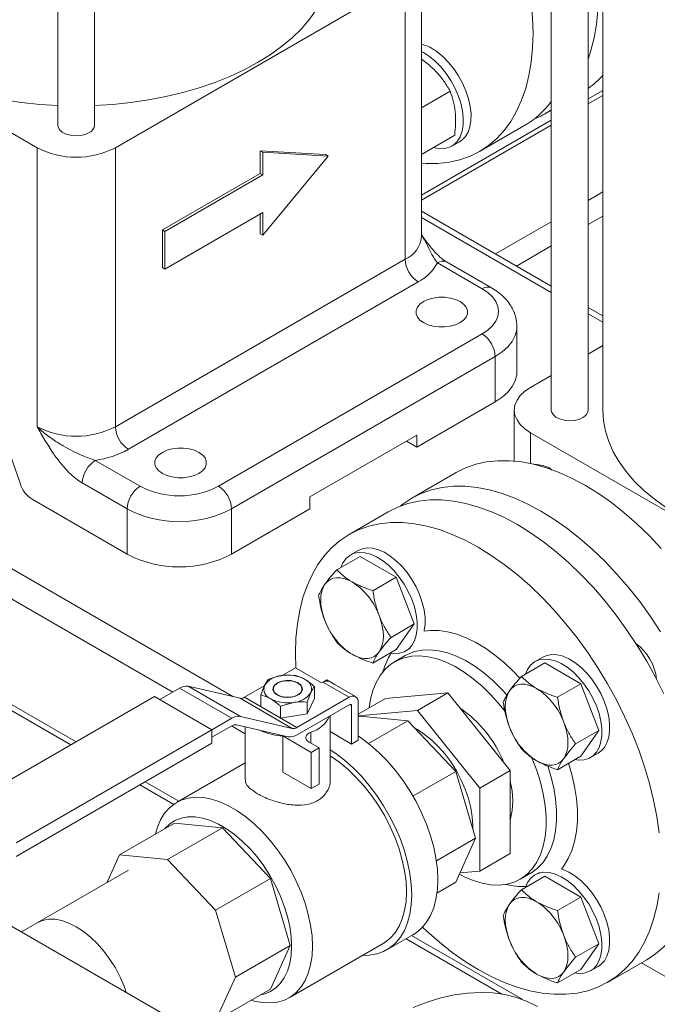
# Model space of a CAD drawing. Header units: millimetres. Extents: x 42 to 14105, y 484 to 9997.
# Tile 94 of 132: x 12840 to 13012, y 4940 to 5207. Entities that reach past the tile are written whole.
import ezdxf

# ---------------------------------------------------------------- set-up
doc = ezdxf.new("R2010")
doc.units = ezdxf.units.MM
doc.header["$LTSCALE"] = 25

msp = doc.modelspace()

# ---------------------------------------------------------------- linework, layer by layer
at = {"color": 7, "linetype": 'Continuous', "lineweight": 15}
for p, q in [((12849.89, 5442.611), (12849.89, 5178.459)), ((12859.89, 5178.459), (12859.89, 5442.611)), ((12983.533, 5364.265), (12983.533, 5101.309)), ((12993.533, 5101.309), (12993.533, 5358.492)), ((12997.522, 5356.19), (12997.522, 5101.309)), ((12948.379, 5148.24), (12948.379, 5223.77)), ((12844.283, 5172.336), (12765.794, 5217.647)), ((12943.985, 5217.647), (12865.496, 5172.336)), ((12943.985, 5142.117), (12943.985, 5217.647)), ((12956.156, 5187.642), (12948.379, 5183.152)), ((12997.522, 5187.837), (12993.533, 5185.534)), ((12981.811, 5181.51), (12983.533, 5182.504)), ((12983.533, 5179.761), (12948.379, 5159.467)), ((12964.133, 5171.305), (12976.154, 5178.244)), ((12957.396, 5175.703), (12948.379, 5170.497)), ((12956.616, 5172.739), (12958.738, 5173.963)), ((12844.283, 5096.806), (12844.283, 5172.336)), ((12865.496, 5172.336), (12865.496, 5096.806)), ((12922.418, 5170.493), (12904.741, 5171.516)), ((12904.741, 5171.516), (12904.741, 5165.392)), ((12905.448, 5171.108), (12904.741, 5171.516)), ((12905.448, 5171.108), (12905.448, 5164.984)), ((12923.126, 5170.085), (12905.448, 5171.108)), ((12905.448, 5148.653), (12923.126, 5170.085)), ((12923.126, 5170.085), (12922.418, 5170.493)), ((12904.741, 5165.392), (12878.224, 5150.084)), ((12905.448, 5164.984), (12878.931, 5149.676)), ((12905.448, 5164.984), (12904.741, 5165.392)), ((12878.931, 5139.469), (12905.448, 5154.777)), ((12904.741, 5154.369), (12904.741, 5149.061)), ((12905.448, 5154.777), (12905.448, 5148.653)), ((12983.533, 5134.852), (12948.379, 5155.147)), ((12878.224, 5150.084), (12878.224, 5139.877)), ((12878.931, 5149.676), (12878.224, 5150.084)), ((12878.931, 5149.676), (12878.931, 5139.469)), ((12905.448, 5148.653), (12904.741, 5149.061)), ((12865.496, 5096.806), (12943.985, 5142.117)), ((12878.931, 5139.469), (12878.224, 5139.877)), ((12964.845, 5134.156), (12952.697, 5141.169)), ((12967.345, 5134.404), (12955.197, 5141.416)), ((12947.521, 5135.993), (12869.032, 5090.682)), ((12997.522, 5126.777), (12993.533, 5129.08)), ((12974.238, 5111.702), (12974.238, 5123.95)), ((12893.427, 5080.681), (12964.845, 5121.91)), ((12997.522, 5118.744), (12993.533, 5116.441)), ((12968.38, 5115.786), (12896.963, 5074.558)), ((12968.38, 5103.538), (12968.38, 5115.786)), ((12983.533, 5110.668), (12977.926, 5107.432)), ((12947.167, 5091.292), (12968.38, 5103.538)), ((12973.533, 5101.309), (12973.533, 5087.514)), ((12834.654, 5096.025), (12839.77, 5081.254)), ((12918.176, 5077.822), (12947.167, 5094.558)), ((12947.167, 5094.558), (12947.167, 5091.292)), ((13056.415, 5049.875), (12977.926, 5095.185)), ((12947.167, 5091.292), (12944.338, 5092.925)), ((12860.066, 5087.694), (12872.214, 5080.681)), ((12978.865, 5086.565), (12979.345, 5086.547)), ((12957.778, 5084.368), (12945.758, 5077.428)), ((12982.775, 5085.496), (12983.105, 5085.687)), ((12983.105, 5085.687), (12983.74, 5085.017)), ((12868.678, 5074.558), (12856.531, 5081.57)), ((12738.559, 5076.947), (12853.403, 5010.649)), ((12842.933, 5077.172), (12868.678, 5062.309)), ((12918.176, 5077.822), (12918.176, 5074.556)), ((12868.678, 5062.309), (12868.678, 5074.558)), ((12896.963, 5074.558), (12896.963, 5062.309)), ((12896.963, 5062.309), (12918.176, 5074.556)), ((12939.394, 5073.754), (12928.787, 5067.631)), ((12931.285, 5063.3), (12929.163, 5062.075)), ((12931.762, 5061.71), (12925.449, 5058.066)), ((12941.56, 5056.054), (12931.762, 5061.71)), ((12941.56, 5056.054), (12935.247, 5052.409)), ((12946.459, 5043.427), (12941.56, 5056.054)), ((12946.459, 5043.427), (12940.146, 5039.783)), ((12941.56, 5036.457), (12946.459, 5043.427)), ((12941.56, 5036.457), (12935.247, 5032.812)), ((12944.162, 5036.094), (12945.326, 5036.765)), ((12943.957, 5034.821), (12941.129, 5033.188)), ((12981.762, 5032.846), (12975.449, 5029.201)), ((12981.285, 5034.435), (12979.163, 5033.211)), ((12991.56, 5027.19), (12981.762, 5032.846)), ((12910.675, 5029.422), (12914.287, 5031.507)), ((12914.287, 5031.507), (12921.358, 5027.425)), ((12906.858, 5028.383), (12905.887, 5026.764)), ((12914.108, 5029.504), (12910.483, 5029.418)), ((12921.358, 5027.425), (12921.711, 5027.629)), ((12928.782, 5023.547), (12921.711, 5027.629)), ((12922.772, 5028.241), (12921.753, 5027.653)), ((12922.772, 5028.241), (12924.893, 5027.017)), ((12930.532, 5023.721), (12923.461, 5027.803)), ((12877.517, 5022.937), (12882.863, 5026.023)), ((12897.005, 5017.859), (12882.863, 5026.023)), ((12899.375, 5018.364), (12885.233, 5026.528)), ((12885.233, 5026.528), (12899.262, 5023.284)), ((12900.498, 5023.547), (12905.821, 5026.62)), ((12908.265, 5025.793), (12908.265, 5025.28)), ((12916.065, 5025.28), (12916.065, 5025.793)), ((12917.473, 5022.255), (12918.444, 5024.822)), ((12919.415, 5026.44), (12919.415, 5023.24)), ((12924.893, 5027.017), (12924.858, 5026.996)), ((12924.893, 5027.017), (12924.893, 5026.976)), ((12938.655, 5023.239), (12955.532, 5024.748)), ((12955.532, 5024.748), (12947.287, 5019.988)), ((12955.532, 5024.748), (12972.409, 5003.753)), ((12991.56, 5027.19), (12985.247, 5023.545)), ((12996.459, 5014.563), (12991.56, 5027.19)), ((12823.07, 4993.138), (12876.103, 5023.754)), ((12891.659, 5014.773), (12876.103, 5023.754)), ((12913.404, 5015.12), (12899.262, 5023.284)), ((12914.64, 5015.383), (12900.498, 5023.547)), ((12904.916, 5024.198), (12904.916, 5020.997)), ((12910.223, 5021.134), (12913.848, 5022.168)), ((12914.64, 5015.383), (12928.782, 5023.547)), ((12917.473, 5019.055), (12919.415, 5023.24)), ((12917.473, 5022.255), (12917.473, 5019.055)), ((12938.655, 5023.239), (12931.257, 5018.968)), ((12931.257, 5022.118), (12931.257, 5011.911)), ((12915.25, 4916.64), (12735.68, 5020.304)), ((12904.916, 5020.997), (12910.223, 5017.933)), ((12910.223, 5021.134), (12910.223, 5017.933)), ((12928.959, 5021.608), (12914.706, 5013.38)), ((12929.489, 5010.891), (12929.489, 5021.302)), ((12931.257, 5018.555), (12947.287, 5019.988)), ((12947.287, 5019.988), (12964.164, 4998.993)), ((12891.659, 5014.773), (12897.005, 5017.859)), ((12899.375, 5018.364), (12913.404, 5015.12)), ((12910.223, 5017.933), (12917.473, 5019.055)), ((12923.665, 5001.211), (12923.665, 5018.552)), ((12931.257, 5018.226), (12931.704, 5018.483)), ((12931.704, 5018.483), (12944.692, 5017.198)), ((12934.065, 5011.063), (12944.692, 5017.198)), ((12944.692, 5017.198), (12957.681, 5003.487)), ((12838.626, 4984.158), (12891.659, 5014.773)), ((12897.071, 5015.856), (12891.659, 5012.732)), ((12891.659, 5014.773), (12891.659, 5011.099)), ((12912.336, 5012.875), (12898.307, 5016.119)), ((12900.665, 5015.574), (12900.665, 5001.212)), ((12929.489, 5010.891), (12923.665, 5014.253)), ((12996.459, 5014.563), (12990.146, 5010.918)), ((12991.56, 5007.593), (12996.459, 5014.563)), ((12918.529, 5008.647), (12910.864, 5013.073)), ((12910.864, 5003.274), (12910.864, 5013.073)), ((12920.651, 5009.872), (12917.954, 5011.429)), ((12931.257, 5011.911), (12929.489, 5010.891)), ((12891.659, 5011.099), (12838.626, 4980.483)), ((12918.529, 5008.647), (12920.651, 5009.872)), ((12918.529, 4998.849), (12918.529, 5008.647)), ((12920.651, 5009.872), (12920.651, 5000.074)), ((12991.56, 5007.593), (12985.247, 5003.948)), ((12994.162, 5007.229), (12996.284, 5008.454)), ((12900.665, 5005.787), (12882.067, 4995.051)), ((12918.529, 4998.849), (12910.864, 5003.274)), ((12946.093, 4996.797), (12957.681, 5003.487)), ((12957.681, 5003.487), (12963.061, 4985.382)), ((12972.409, 5003.753), (12964.164, 4998.993)), ((12972.409, 5003.753), (12972.409, 4981.249)), ((12872.142, 4999.832), (12881.288, 4994.552)), ((12920.651, 5000.074), (12918.529, 4998.849)), ((12964.164, 4998.993), (12964.164, 4976.49)), ((12881.499, 4989.501), (12866.65, 4980.929)), ((12894.488, 4988.215), (12879.638, 4979.643)), ((12894.488, 4988.215), (12881.499, 4989.501)), ((12907.476, 4974.504), (12894.488, 4988.215)), ((12952.433, 4979.247), (12963.061, 4985.382)), ((12963.061, 4985.382), (12957.681, 4973.489)), ((12866.65, 4980.929), (12863.272, 4973.462)), ((12879.638, 4979.643), (12866.65, 4980.929)), ((12892.627, 4965.932), (12879.638, 4979.643)), ((12972.409, 4981.249), (12964.164, 4976.49)), ((12869.039, 4976.792), (12844.291, 4962.505)), ((12907.476, 4974.504), (12892.627, 4965.932)), ((12912.856, 4956.4), (12907.476, 4974.504)), ((12964.164, 4976.49), (12958.822, 4976.012)), ((12975.126, 4974.296), (12977.954, 4975.929)), ((12981.762, 4975.108), (12975.449, 4971.463)), ((12977.954, 4975.929), (12978.11, 4976.021)), ((12980.327, 4976.144), (12979.163, 4975.473)), ((12991.56, 4969.451), (12981.762, 4975.108)), ((12952.597, 4970.554), (12957.681, 4973.489)), ((12991.56, 4969.451), (12985.247, 4965.807)), ((12996.459, 4956.825), (12991.56, 4969.451)), ((12898.007, 4947.827), (12892.627, 4965.932)), ((12844.291, 4962.505), (12840.046, 4960.054)), ((12939.021, 4955.185), (12946.092, 4959.267)), ((12944.251, 4958.204), (12970.198, 4943.225)), ((12912.856, 4956.4), (12898.007, 4947.827)), ((12907.476, 4944.507), (12912.856, 4956.4)), ((12912.565, 4942.222), (12938.021, 4956.917)), ((12996.459, 4956.825), (12990.146, 4953.18)), ((12991.56, 4949.854), (12996.459, 4956.825)), ((12994.162, 4949.491), (12996.284, 4950.716)), ((12998.781, 4946.384), (13009.388, 4952.507)), ((12892.627, 4935.934), (12898.007, 4947.827)), ((12991.56, 4949.854), (12985.247, 4946.21)), ((12907.476, 4944.507), (12892.627, 4935.934))]:
    msp.add_line(p, q, dxfattribs=at)
at = {"color": 8, "linetype": 'Continuous', "lineweight": 15}
for p, q in [((12997.522, 5186.484), (12993.533, 5184.181)), ((12983.533, 5178.408), (12948.379, 5158.114)), ((12993.533, 5158.056), (12997.522, 5160.359)), ((12948.379, 5153.456), (12983.533, 5133.162)), ((12997.522, 5153.827), (12993.533, 5151.525)), ((12968.436, 5143.568), (12983.533, 5152.283)), ((12983.533, 5145.752), (12974.093, 5140.302)), ((12993.533, 5127.389), (12997.522, 5125.086)), ((12977.926, 5095.185), (12977.926, 5086.841)), ((12738.559, 5078.639), (12854.868, 5011.495)), ((12802.896, 5078.242), (12897.317, 5023.734)), ((12795.839, 5074.151), (12881.035, 5024.968)), ((12929.489, 5021.302), (12928.959, 5021.608)), ((12896.946, 5015.783), (12900.665, 5013.636)), ((12918.439, 5014.105), (12918.439, 5011.149)), ((12873.607, 5000.677), (12882.71, 4995.422)), ((12945.715, 4959.05), (12975.624, 4941.784)), ((13007.971, 4951.69), (13019.51, 4945.028))]:
    msp.add_line(p, q, dxfattribs=at)
at = {"color": 7, "linetype": 'Continuous', "lineweight": 15, "flags": 128}
for points in [[(12978.633, 5203.354), (12978.507, 5207.504), (12978.13, 5211.779), (12977.502, 5216.157), (12976.628, 5220.615), (12975.513, 5225.13), (12974.16, 5229.68), (12972.579, 5234.242), (12970.776, 5238.792), (12968.761, 5243.307), (12966.544, 5247.764), (12964.136, 5252.14), (12961.55, 5256.413), (12958.799, 5260.561), (12955.896, 5264.564), (12952.858, 5268.4), (12949.698, 5272.051), (12946.434, 5275.497), (12943.081, 5278.72), (12939.657, 5281.706), (12938.379, 5282.745)], [(12993.533, 5234.043), (12994.306, 5230.82), (12995.18, 5226.362), (12995.807, 5221.984), (12996.185, 5217.709), (12996.311, 5213.559), (12996.185, 5209.554), (12995.807, 5205.715), (12995.18, 5202.062), (12994.306, 5198.613), (12993.533, 5196.283)], [(12785.39, 5223.77), (12785.567, 5220.907), (12786.097, 5218.06), (12786.978, 5215.241), (12788.205, 5212.466), (12789.772, 5209.749), (12791.67, 5207.103), (12793.891, 5204.542), (12796.423, 5202.078), (12799.252, 5199.726), (12802.365, 5197.496), (12805.746, 5195.4), (12809.377, 5193.448), (12813.24, 5191.651), (12817.315, 5190.017), (12821.582, 5188.556), (12826.018, 5187.274), (12830.602, 5186.178), (12835.309, 5185.273), (12840.116, 5184.565), (12844.999, 5184.057), (12849.89, 5183.752)], [(12904.034, 5195.4), (12907.414, 5197.496), (12910.527, 5199.726), (12913.357, 5202.078), (12915.888, 5204.542), (12918.109, 5207.103), (12920.008, 5209.749), (12921.574, 5212.466), (12922.801, 5215.241), (12923.682, 5218.06), (12924.213, 5220.907), (12924.39, 5223.77)], [(12948.379, 5168.158), (12949.698, 5168.065), (12952.858, 5168.068), (12955.896, 5168.395), (12958.799, 5169.047), (12961.55, 5170.019), (12964.136, 5171.306), (12966.544, 5172.903), (12968.761, 5174.8), (12970.776, 5176.988), (12972.579, 5179.456), (12974.16, 5182.192), (12975.513, 5185.181), (12976.628, 5188.408), (12977.502, 5191.857), (12978.13, 5195.51), (12978.507, 5199.349), (12978.633, 5203.354)], [(12948.379, 5198.374), (12948.908, 5198.096), (12950.53, 5197.053)], [(12952.651, 5198.278), (12954.239, 5196.969), (12955.757, 5195.427), (12957.169, 5193.685), (12958.441, 5191.786), (12959.545, 5189.774), (12960.455, 5187.695), (12961.148, 5185.599), (12961.609, 5183.535), (12961.827, 5181.551), (12961.797, 5179.694), (12961.519, 5178.006), (12961, 5176.529), (12960.253, 5175.296), (12959.294, 5174.336), (12958.738, 5173.963)], [(12859.89, 5183.752), (12864.781, 5184.057), (12869.663, 5184.565), (12874.47, 5185.273), (12879.177, 5186.178), (12883.761, 5187.274), (12888.198, 5188.556), (12892.464, 5190.017), (12896.539, 5191.651), (12900.403, 5193.448), (12904.034, 5195.4)], [(12950.53, 5197.053), (12952.118, 5195.745), (12953.635, 5194.202), (12955.047, 5192.461), (12956.32, 5190.561), (12957.424, 5188.549), (12958.333, 5186.47), (12959.027, 5184.375), (12959.488, 5182.31), (12959.706, 5180.326), (12959.675, 5178.469), (12959.398, 5176.782), (12958.879, 5175.304), (12958.131, 5174.071), (12957.172, 5173.111), (12956.025, 5172.447), (12954.715, 5172.095), (12953.274, 5172.061), (12951.736, 5172.349), (12951.636, 5172.378)], [(12849.89, 5178.459), (12849.962, 5177.969), (12850.374, 5177.219), (12851.121, 5176.562), (12852.147, 5176.045), (12853.377, 5175.708), (12854.719, 5175.574), (12856.074, 5175.655), (12857.34, 5175.943), (12858.425, 5176.418)], [(12964.845, 5121.91), (12966.373, 5122.943), (12967.603, 5124.102), (12968.504, 5125.357), (12969.054, 5126.678), (12969.238, 5128.033), (12969.054, 5129.388), (12968.504, 5130.709), (12967.603, 5131.964), (12966.373, 5133.123), (12964.845, 5134.156)], [(12948.935, 5124.971), (12950.16, 5124.407), (12951.573, 5124.015), (12953.101, 5123.813), (12954.668, 5123.813), (12956.197, 5124.015), (12957.609, 5124.407), (12958.834, 5124.971), (12959.812, 5125.679), (12960.492, 5126.494), (12960.841, 5127.376), (12960.841, 5128.281), (12960.492, 5129.163), (12959.812, 5129.979), (12958.834, 5130.686), (12957.609, 5131.25), (12956.197, 5131.643), (12954.668, 5131.844), (12953.101, 5131.844), (12951.573, 5131.643), (12950.16, 5131.25), (12948.935, 5130.686), (12947.958, 5129.979), (12947.277, 5129.163), (12946.929, 5128.281), (12946.929, 5127.376), (12947.277, 5126.494), (12947.958, 5125.679), (12948.935, 5124.971)], [(12974.238, 5111.702), (12974.187, 5110.878), (12973.781, 5109.248), (12972.977, 5107.667), (12971.792, 5106.169), (12970.249, 5104.783), (12968.38, 5103.538)], [(12977.926, 5107.432), (12976.398, 5106.398), (12975.168, 5105.24), (12974.267, 5103.984), (12973.718, 5102.663), (12973.533, 5101.309), (12973.718, 5099.954), (12974.267, 5098.633), (12975.168, 5097.377), (12976.398, 5096.219), (12977.926, 5095.185)], [(12983.533, 5101.309), (12983.606, 5100.818), (12984.018, 5100.069), (12984.764, 5099.412), (12985.791, 5098.895), (12987.02, 5098.557), (12988.362, 5098.424), (12989.717, 5098.504), (12990.983, 5098.793), (12992.068, 5099.267)], [(12997.522, 5101.309), (12997.699, 5098.446), (12998.229, 5095.599), (12999.11, 5092.78), (13000.337, 5090.005), (13001.904, 5087.287), (13003.802, 5084.641), (13006.023, 5082.08), (13008.555, 5079.617), (13011.384, 5077.265), (13014.497, 5075.035), (13017.878, 5072.938), (13021.509, 5070.987), (13025.372, 5069.19), (13029.447, 5067.556), (13033.714, 5066.095), (13038.15, 5064.813), (13042.734, 5063.717), (13047.441, 5062.812), (13052.248, 5062.104), (13057.131, 5061.595), (13062.022, 5061.291)], [(12878.224, 5084.151), (12879.45, 5083.587), (12880.862, 5083.194), (12882.39, 5082.993), (12883.958, 5082.993), (12885.486, 5083.194), (12886.898, 5083.587), (12888.124, 5084.151), (12889.101, 5084.858), (12889.781, 5085.674), (12890.13, 5086.556), (12890.13, 5087.461), (12889.781, 5088.343), (12889.101, 5089.158), (12888.124, 5089.866), (12886.898, 5090.43), (12885.486, 5090.823), (12883.958, 5091.024), (12882.39, 5091.024), (12880.862, 5090.823), (12879.45, 5090.43), (12878.224, 5089.866), (12877.247, 5089.158), (12876.567, 5088.343), (12876.218, 5087.461), (12876.218, 5086.556), (12876.567, 5085.674), (12877.247, 5084.858), (12878.224, 5084.151)], [(13013.338, 5063.867), (13010.073, 5067.312), (13006.721, 5070.536), (13003.297, 5073.522), (12999.82, 5076.254), (12996.307, 5078.718), (12992.776, 5080.902), (12989.244, 5082.795), (12985.731, 5084.387), (12982.254, 5085.67), (12978.83, 5086.637), (12975.478, 5087.284), (12972.214, 5087.607), (12969.054, 5087.605), (12966.015, 5087.277), (12963.113, 5086.625), (12960.362, 5085.653), (12957.778, 5084.368)], [(13013.169, 5041.289), (13010.417, 5045.438), (13007.515, 5049.44), (13004.476, 5053.277), (13001.317, 5056.927), (12998.052, 5060.373), (12994.7, 5063.597), (12991.276, 5066.582), (12987.799, 5069.314), (12984.286, 5071.778), (12980.755, 5073.962), (12977.224, 5075.855), (12973.71, 5077.447), (12970.233, 5078.73), (12966.81, 5079.697), (12963.457, 5080.344), (12960.193, 5080.667), (12957.033, 5080.665), (12953.994, 5080.337), (12951.092, 5079.686), (12948.341, 5078.714), (12945.755, 5077.426), (12943.347, 5075.83), (12942.72, 5075.34)], [(13014.016, 5024.509), (13011.798, 5028.966), (13009.391, 5033.342), (13006.805, 5037.616), (13004.053, 5041.764), (13001.151, 5045.767), (12998.112, 5049.603), (12994.953, 5053.253), (12991.688, 5056.699), (12988.336, 5059.923), (12984.912, 5062.909), (12981.435, 5065.64), (12977.922, 5068.105), (12974.391, 5070.289), (12970.86, 5072.181), (12967.347, 5073.773), (12963.869, 5075.056), (12960.446, 5076.024), (12957.093, 5076.671), (12953.829, 5076.994), (12950.669, 5076.991), (12947.63, 5076.663), (12944.728, 5076.012), (12941.977, 5075.04), (12939.394, 5073.754)], [(12914.413, 5031.435), (12914.287, 5035.582), (12914.413, 5039.587), (12914.79, 5043.426), (12915.418, 5047.079), (12916.292, 5050.528), (12917.407, 5053.755), (12918.76, 5056.744), (12920.341, 5059.48), (12922.144, 5061.948), (12924.159, 5064.136), (12926.376, 5066.033), (12928.784, 5067.63), (12931.37, 5068.917), (12934.121, 5069.889), (12937.024, 5070.54), (12940.063, 5070.868), (12943.222, 5070.871), (12946.487, 5070.547), (12949.839, 5069.901), (12953.263, 5068.933), (12956.74, 5067.65), (12960.253, 5066.058), (12963.784, 5064.166), (12967.315, 5061.981), (12970.828, 5059.517), (12974.306, 5056.785), (12977.729, 5053.8), (12981.082, 5050.576), (12984.346, 5047.13), (12987.506, 5043.48), (12990.544, 5039.644), (12993.447, 5035.641), (12996.198, 5031.493), (12998.784, 5027.219), (13001.192, 5022.843), (13003.409, 5018.386), (13005.424, 5013.871), (13007.227, 5009.322), (13008.809, 5004.76), (13010.161, 5000.21), (13011.277, 4995.694), (13012.15, 4991.236), (13012.778, 4986.859)], [(12926.585, 5058.721), (12927.141, 5059.976), (12927.965, 5061.116), (12928.994, 5061.973), (12930.202, 5062.528), (12931.562, 5062.768), (12933.041, 5062.687), (12934.606, 5062.287), (12936.218, 5061.578), (12937.841, 5060.577), (12939.436, 5059.305), (12940.967, 5057.794), (12942.396, 5056.079), (12943.691, 5054.201), (12944.821, 5052.202), (12945.76, 5050.13), (12946.486, 5048.033), (12946.982, 5045.962), (12947.235, 5043.963), (12947.241, 5042.084), (12946.999, 5040.37), (12946.515, 5038.86), (12945.8, 5037.589), (12944.87, 5036.588), (12943.748, 5035.88), (12942.46, 5035.481), (12941.037, 5035.401), (12939.969, 5035.538)], [(12931.285, 5063.3), (12932.324, 5063.752), (12933.683, 5063.992), (12935.163, 5063.912), (12936.727, 5063.512), (12938.339, 5062.803), (12939.962, 5061.801), (12941.558, 5060.53), (12943.088, 5059.019), (12944.517, 5057.304), (12945.812, 5055.425), (12946.942, 5053.426), (12947.882, 5051.354), (12948.607, 5049.258), (12949.103, 5047.186), (12949.357, 5045.188), (12949.362, 5043.309), (12949.12, 5041.594), (12949.091, 5041.469)], [(12922.242, 5054.143), (12921.751, 5053.277), (12921.394, 5052.269), (12921.178, 5051.137), (12921.105, 5049.9), (12921.178, 5048.579), (12921.394, 5047.197), (12921.751, 5045.777), (12922.242, 5044.344)], [(12929.59, 5054.8), (12928.483, 5055.356), (12927.394, 5055.734), (12926.343, 5055.929), (12925.348, 5055.936), (12924.425, 5055.757), (12923.59, 5055.394), (12922.859, 5054.853), (12922.242, 5054.143)], [(12936.939, 5035.86), (12937.43, 5036.726), (12937.786, 5037.734), (12938.003, 5038.866), (12938.076, 5040.103), (12938.003, 5041.424), (12937.786, 5042.806), (12937.43, 5044.226), (12936.939, 5045.659)], [(12929.59, 5035.203), (12930.698, 5034.647), (12931.786, 5034.269), (12932.838, 5034.074), (12933.833, 5034.067), (12934.756, 5034.246), (12935.59, 5034.609), (12936.322, 5035.15), (12936.939, 5035.86)], [(12934.242, 5020.691), (12934.594, 5023.006), (12935.224, 5025.407), (12936.098, 5027.577), (12937.204, 5029.495), (12938.533, 5031.14), (12940.069, 5032.494), (12941.796, 5033.544), (12943.697, 5034.278), (12945.751, 5034.688), (12947.936, 5034.77), (12950.229, 5034.523), (12952.605, 5033.95), (12955.04, 5033.057), (12957.508, 5031.853), (12959.983, 5030.351), (12962.437, 5028.566), (12964.847, 5026.519), (12967.184, 5024.23), (12969.426, 5021.725), (12971.127, 5019.591)], [(12976.585, 5029.857), (12977.141, 5031.112), (12977.965, 5032.251), (12978.994, 5033.108), (12980.202, 5033.663), (12981.562, 5033.903), (12983.041, 5033.823), (12984.606, 5033.423), (12986.218, 5032.714), (12987.841, 5031.712), (12989.436, 5030.441), (12990.967, 5028.93), (12992.396, 5027.215), (12993.691, 5025.336), (12994.821, 5023.337), (12995.76, 5021.265), (12996.486, 5019.169), (12996.982, 5017.097), (12997.235, 5015.099), (12997.241, 5013.22), (12996.999, 5011.505), (12996.515, 5009.995), (12995.8, 5008.725), (12994.87, 5007.724), (12993.748, 5007.015), (12992.46, 5006.617), (12991.037, 5006.537), (12989.969, 5006.674)], [(12981.285, 5034.435), (12982.324, 5034.888), (12983.683, 5035.128), (12985.163, 5035.047), (12986.727, 5034.648), (12988.339, 5033.939), (12989.962, 5032.937), (12991.558, 5031.666), (12993.088, 5030.155), (12994.517, 5028.44), (12995.812, 5026.561), (12996.942, 5024.562), (12997.882, 5022.49), (12998.607, 5020.394), (12999.103, 5018.322), (12999.357, 5016.323), (12999.362, 5014.445), (12999.12, 5012.73), (12998.636, 5011.22), (12997.921, 5009.949), (12996.991, 5008.948), (12996.284, 5008.454)], [(12914.994, 5027.426), (12914.034, 5027.835), (12912.909, 5028.062), (12911.717, 5028.088), (12910.566, 5027.909), (12909.556, 5027.543), (12908.778, 5027.022), (12908.302, 5026.391), (12908.168, 5025.707), (12908.39, 5025.03), (12908.947, 5024.422), (12909.79, 5023.935), (12910.844, 5023.613), (12912.016, 5023.485), (12913.201, 5023.563), (12914.293, 5023.838), (12915.197, 5024.287), (12915.832, 5024.87), (12916.14, 5025.534), (12916.096, 5026.222), (12915.702, 5026.872), (12914.994, 5027.426)], [(12909.408, 5024.201), (12908.69, 5024.771), (12908.313, 5025.441), (12908.313, 5026.145), (12908.69, 5026.815), (12909.408, 5027.385), (12910.395, 5027.799), (12911.555, 5028.017), (12912.775, 5028.017), (12913.936, 5027.799), (12914.923, 5027.385), (12915.64, 5026.815), (12916.017, 5026.145), (12916.017, 5025.441), (12915.64, 5024.771), (12914.923, 5024.201), (12913.936, 5023.787), (12912.775, 5023.569), (12911.555, 5023.569), (12910.395, 5023.787), (12909.408, 5024.201)], [(12972.242, 5025.279), (12971.751, 5024.412), (12971.394, 5023.405), (12971.178, 5022.273), (12971.105, 5021.036), (12971.178, 5019.715), (12971.394, 5018.333), (12971.751, 5016.913), (12972.242, 5015.48)], [(12979.59, 5025.936), (12978.483, 5026.491), (12977.394, 5026.87), (12976.343, 5027.064), (12975.348, 5027.072), (12974.425, 5026.893), (12973.59, 5026.529), (12972.859, 5025.988), (12972.242, 5025.279)], [(12986.939, 5006.996), (12987.43, 5007.862), (12987.786, 5008.87), (12988.003, 5010.002), (12988.076, 5011.239), (12988.003, 5012.56), (12987.786, 5013.942), (12987.43, 5015.361), (12986.939, 5016.794)], [(12917.954, 5011.429), (12917.538, 5011.729), (12917.248, 5012.075), (12917.096, 5012.449), (12917.092, 5012.834), (12917.234, 5013.209), (12917.516, 5013.557), (12917.924, 5013.861), (12918.439, 5014.105)], [(12962.263, 4988.067), (12962.278, 4988.83), (12962.15, 4991.164), (12961.767, 4993.606), (12961.137, 4996.114), (12960.27, 4998.645), (12959.18, 5001.157), (12957.887, 5003.606), (12956.413, 5005.95), (12954.783, 5008.149), (12953.024, 5010.166), (12951.167, 5011.965), (12949.244, 5013.517), (12947.287, 5014.795), (12946.62, 5015.163)], [(12946.092, 4959.267), (12946.921, 4959.798), (12948.435, 4961.083), (12949.745, 4962.656), (12950.837, 4964.5), (12951.699, 4966.596), (12952.322, 4968.92), (12952.698, 4971.446), (12952.824, 4974.147), (12952.698, 4976.994), (12952.322, 4979.955), (12951.699, 4982.997), (12950.837, 4986.088), (12949.745, 4989.193), (12948.435, 4992.279), (12946.921, 4995.312), (12945.22, 4998.258), (12943.351, 5001.085), (12941.334, 5003.763), (12939.19, 5006.261), (12936.945, 5008.553), (12934.621, 5010.613), (12932.245, 5012.419), (12931.257, 5013.085)], [(12923.665, 5009.334), (12925.174, 5008.337), (12927.55, 5006.531), (12929.873, 5004.471), (12932.119, 5002.179), (12934.262, 4999.681), (12936.28, 4997.003), (12938.149, 4994.176), (12939.85, 4991.23), (12941.364, 4988.197), (12942.674, 4985.111), (12943.766, 4982.006), (12944.628, 4978.915), (12945.251, 4975.873), (12945.627, 4972.912), (12945.753, 4970.065)], [(12944.339, 4970.882), (12944.212, 4973.647), (12943.834, 4976.526), (12943.21, 4979.485), (12942.345, 4982.489), (12941.252, 4985.503), (12939.941, 4988.492), (12938.429, 4991.42), (12936.734, 4994.253), (12934.875, 4996.958), (12932.874, 4999.504), (12930.755, 5001.859), (12928.542, 5003.998), (12926.261, 5005.894), (12923.94, 5007.526), (12923.665, 5007.699)], [(12978.26, 5007.294), (12978.413, 5006.931), (12979.632, 5003.74), (12980.623, 5000.549), (12981.376, 4997.391), (12981.883, 4994.301), (12982.137, 4991.311), (12982.137, 4988.452), (12981.883, 4985.756), (12981.376, 4983.25), (12980.623, 4980.962), (12979.632, 4978.915), (12978.413, 4977.131), (12976.979, 4975.63), (12975.345, 4974.426), (12973.528, 4973.533), (12971.548, 4972.96), (12969.426, 4972.714), (12967.184, 4972.797), (12964.847, 4973.207), (12962.437, 4973.941), (12959.983, 4974.991), (12958.669, 4975.674)], [(12979.59, 5006.339), (12980.698, 5005.783), (12981.786, 5005.405), (12982.838, 5005.21), (12983.833, 5005.202), (12984.756, 5005.381), (12985.59, 5005.745), (12986.322, 5006.286), (12986.939, 5006.996)], [(12876.337, 4986.521), (12876.878, 4988.387), (12877.743, 4990.393), (12878.836, 4992.144), (12880.147, 4993.62), (12881.659, 4994.802), (12883.354, 4995.678), (12885.213, 4996.237), (12887.214, 4996.472), (12889.333, 4996.381), (12891.546, 4995.964), (12893.827, 4995.227), (12896.149, 4994.179), (12898.484, 4992.83), (12900.805, 4991.199), (12903.086, 4989.302), (12905.299, 4987.164), (12907.418, 4984.808), (12909.419, 4982.263), (12911.278, 4979.558), (12912.973, 4976.725), (12914.485, 4973.797), (12915.796, 4970.808), (12916.89, 4967.794), (12917.754, 4964.79), (12918.379, 4961.831), (12918.756, 4958.952), (12918.883, 4956.186)], [(12913.226, 4956.186), (12913.099, 4958.772), (12912.721, 4961.468), (12912.096, 4964.239), (12911.233, 4967.048), (12910.143, 4969.856), (12908.842, 4972.626), (12907.347, 4975.32), (12905.677, 4977.901), (12903.857, 4980.334), (12901.91, 4982.588), (12899.862, 4984.631), (12897.742, 4986.435), (12895.577, 4987.976), (12893.398, 4989.234), (12891.234, 4990.192), (12889.113, 4990.835), (12887.066, 4991.157), (12885.119, 4991.152), (12883.298, 4990.82), (12881.629, 4990.166), (12880.133, 4989.199), (12878.881, 4987.99)], [(13009.388, 4952.507), (13009.391, 4952.509), (13011.798, 4954.105), (13014.016, 4956.002), (13016.031, 4958.191), (13017.834, 4960.659), (13019.415, 4963.394), (13020.767, 4966.383), (13021.883, 4969.611), (13022.757, 4973.06), (13023.384, 4976.713), (13023.762, 4980.552), (13023.888, 4984.557)], [(12986.281, 4977.054), (12986.727, 4976.91), (12988.339, 4976.201), (12989.962, 4975.199), (12991.558, 4973.927), (12993.088, 4972.417), (12994.517, 4970.702), (12995.812, 4968.823), (12996.942, 4966.824), (12997.882, 4964.752), (12998.607, 4962.655), (12999.103, 4960.584), (12999.357, 4958.585), (12999.362, 4956.706), (12999.12, 4954.992), (12998.636, 4953.482), (12997.921, 4952.211), (12996.991, 4951.21), (12996.284, 4950.716)], [(12976.585, 4972.119), (12977.141, 4973.374), (12977.965, 4974.513), (12978.994, 4975.37), (12980.202, 4975.925), (12981.562, 4976.165), (12983.041, 4976.085), (12984.606, 4975.685), (12986.218, 4974.976), (12987.841, 4973.974), (12989.436, 4972.703), (12990.967, 4971.192), (12992.396, 4969.477), (12993.691, 4967.598), (12994.821, 4965.599), (12995.76, 4963.527), (12996.486, 4961.431), (12996.982, 4959.359), (12997.235, 4957.36), (12997.241, 4955.482), (12996.999, 4953.767), (12996.515, 4952.257), (12995.8, 4950.987), (12994.87, 4949.985), (12993.748, 4949.277), (12992.46, 4948.879), (12991.037, 4948.799), (12989.969, 4948.935)], [(12945.753, 4970.065), (12945.627, 4967.364), (12945.251, 4964.838), (12944.628, 4962.514), (12943.766, 4960.418), (12942.674, 4958.574), (12941.364, 4957.001), (12939.85, 4955.716), (12938.149, 4954.734), (12936.28, 4954.065), (12934.262, 4953.716), (12932.408, 4953.677)], [(12938.021, 4956.917), (12938.429, 4957.166), (12939.941, 4958.349), (12941.252, 4959.824), (12942.345, 4961.575), (12943.21, 4963.581), (12943.834, 4965.819), (12944.212, 4968.262), (12944.339, 4970.882)], [(13012.778, 4970.59), (13012.15, 4966.937), (13011.277, 4963.488), (13010.161, 4960.26), (13008.809, 4957.271), (13007.227, 4954.536), (13005.424, 4952.068), (13003.409, 4949.879), (13001.192, 4947.982), (12998.784, 4946.386), (12996.198, 4945.099), (12993.447, 4944.127), (12990.544, 4943.475), (12987.506, 4943.147), (12984.346, 4943.145), (12981.082, 4943.468), (12977.729, 4944.115), (12974.306, 4945.082), (12970.828, 4946.365), (12967.315, 4947.957), (12963.784, 4949.85), (12960.253, 4952.034), (12956.74, 4954.498), (12953.263, 4957.23), (12949.839, 4960.215), (12948.659, 4961.316)], [(12979.59, 4968.197), (12978.483, 4968.753), (12977.394, 4969.131), (12976.343, 4969.326), (12975.348, 4969.334), (12974.425, 4969.155), (12973.59, 4968.791), (12972.859, 4968.25), (12972.242, 4967.54)], [(12972.242, 4967.54), (12971.751, 4966.674), (12971.394, 4965.667), (12971.178, 4964.534), (12971.105, 4963.297), (12971.178, 4961.977), (12971.394, 4960.594), (12971.751, 4959.175), (12972.242, 4957.742)], [(12844.291, 4962.505), (12845.764, 4963.146), (12847.394, 4963.463), (12849.153, 4963.449), (12851.01, 4963.105), (12852.933, 4962.436), (12854.89, 4961.455), (12856.846, 4960.177), (12858.77, 4958.625), (12860.626, 4956.826), (12862.385, 4954.809), (12864.015, 4952.61), (12865.49, 4950.266), (12866.783, 4947.817), (12867.872, 4945.305), (12868.466, 4943.648)], [(12844.291, 4962.505), (12845.764, 4963.146), (12847.394, 4963.463), (12849.153, 4963.449), (12851.01, 4963.105), (12852.933, 4962.436), (12854.89, 4961.455), (12856.846, 4960.177), (12858.77, 4958.625), (12860.626, 4956.826), (12862.385, 4954.809), (12864.015, 4952.61), (12865.49, 4950.266), (12866.783, 4947.817), (12867.872, 4945.305), (12868.466, 4943.648)], [(12986.939, 4949.258), (12987.43, 4950.124), (12987.786, 4951.131), (12988.003, 4952.263), (12988.076, 4953.501), (12988.003, 4954.821), (12987.786, 4956.203), (12987.43, 4957.623), (12986.939, 4959.056)], [(12918.883, 4956.186), (12918.756, 4953.567), (12918.379, 4951.124), (12917.754, 4948.886), (12916.89, 4946.88), (12915.796, 4945.129), (12914.485, 4943.653), (12912.973, 4942.471), (12911.278, 4941.595), (12909.419, 4941.036), (12907.418, 4940.801), (12905.299, 4940.893), (12903.086, 4941.309), (12902.312, 4941.525)], [(12904.857, 4942.994), (12905.677, 4943.187), (12907.347, 4943.841), (12908.842, 4944.808), (12910.143, 4946.075), (12911.233, 4947.626), (12912.096, 4949.438), (12912.721, 4951.488), (12913.099, 4953.747), (12913.226, 4956.186)], [(12979.59, 4948.6), (12980.698, 4948.045), (12981.786, 4947.667), (12982.838, 4947.472), (12983.833, 4947.464), (12984.756, 4947.643), (12985.59, 4948.007), (12986.322, 4948.548), (12986.939, 4949.258)], [(12979.822, 4939.81), (12977.04, 4941.213), (12974.089, 4942.306), (12970.986, 4943.083), (12967.744, 4943.539), (12964.377, 4943.674), (12960.9, 4943.486), (12957.327, 4942.976), (12953.674, 4942.147), (12949.957, 4941.001), (12946.19, 4939.545)]]:
    msp.add_lwpolyline(points, dxfattribs=at)
at = {"color": 8, "linetype": 'Continuous', "lineweight": 15, "flags": 128}
for points in [[(12974.238, 5123.952), (12974.187, 5123.127), (12973.781, 5121.496), (12972.977, 5119.915), (12971.792, 5118.417), (12970.249, 5117.031), (12968.38, 5115.786)], [(12949.091, 5041.469), (12950.726, 5041.664), (12953.053, 5041.649), (12955.481, 5041.311), (12957.986, 5040.652), (12960.545, 5039.68), (12963.135, 5038.402), (12965.73, 5036.831), (12968.308, 5034.982), (12970.843, 5032.871), (12973.312, 5030.519), (12975.004, 5028.725)], [(12971.552, 5024.179), (12970.013, 5025.863), (12967.675, 5028.152), (12965.266, 5030.199), (12962.811, 5031.983), (12960.337, 5033.485), (12957.869, 5034.69), (12955.434, 5035.583), (12953.057, 5036.156), (12950.764, 5036.403), (12948.579, 5036.321), (12946.526, 5035.911), (12944.625, 5035.177), (12943.979, 5034.833)], [(12978.11, 4976.021), (12978.173, 4976.059), (12979.807, 4977.263), (12981.241, 4978.764), (12982.461, 4980.548), (12983.452, 4982.595), (12984.205, 4984.883), (12984.711, 4987.389), (12984.965, 4990.085), (12984.965, 4992.944), (12984.711, 4995.934), (12984.205, 4999.024), (12983.452, 5002.181), (12982.582, 5005.017)], [(12988.258, 5005.686), (12989.131, 5002.674), (12989.873, 4999.372), (12990.372, 4996.142), (12990.623, 4993.013), (12990.623, 4990.015), (12990.372, 4987.175), (12989.873, 4984.521), (12989.131, 4982.077), (12988.152, 4979.865), (12986.945, 4977.907), (12986.281, 4977.054)]]:
    msp.add_lwpolyline(points, dxfattribs=at)
at = {"color": 7, "linetype": 'Continuous', "lineweight": 15}
for centre, radius, start, end in [((12945.072, 5188.38), 12.466, 52.5574, 74.61819), ((12979.454, 5208.227), 24.323, 305.36856, 317.97284), ((12963.747, 5199.49), 24.603, 300.28464, 323.53463), ((12970.093, 5201.807), 23.436, 291.9873, 304.9913), ((12857.409, 5178.693), 2.491, 294.06265, 354.61721), ((12854.89, 5192.617), 22.887, 242.39104, 297.60896), ((12951.661, 5142.466), 7.684, 182.60548, 237.39452), ((12941.827, 5146.864), 12.272, 297.64491, 332.34888), ((12960.704, 5115.437), 7.684, 2.60548, 57.39452), ((12991.053, 5101.542), 2.491, 294.06265, 354.61721), ((12854.89, 5117.087), 22.887, 242.39104, 297.60896), ((12873.172, 5097.155), 7.684, 182.60548, 237.39452), ((12856.452, 5113.48), 26.038, 277.97733, 298.88884), ((12864.207, 5081.221), 7.684, 122.60548, 177.39452), ((12847.119, 5083.681), 7.739, 198.27147, 237.25204), ((12876.354, 5074.208), 7.684, 122.60548, 177.39452), ((12882.82, 5100.962), 22.887, 242.39104, 297.60896), ((12889.286, 5074.208), 7.684, 2.60548, 57.39452), ((12882.82, 5101.714), 30.619, 242.49143, 297.50857), ((12882.82, 5089.466), 30.619, 242.49143, 297.50857), ((12919.657, 5039.291), 18.417, 20.22711, 57.36203), ((12939.523, 5050.712), 18.417, 200.22711, 237.36203), ((12997.986, 5026.757), 14.19, 6.77523, 53.22368), ((12910.838, 5023.494), 5.934, 93.4335, 146.56112), ((12912.176, 5019.584), 9.978, 62.64283, 99.7711), ((12915.749, 5025.774), 2.858, 340.539, 69.25792), ((12922.737, 5026.198), 1.76, 65.69288, 125.61758), ((12884.697, 5023.232), 3.34, 80.76827, 123.30142), ((12908.581, 5025.812), 2.858, 160.539, 249.25792), ((12913.492, 5028.092), 5.934, 273.4335, 326.56112), ((12969.657, 5010.427), 18.417, 20.22711, 57.36203), ((12899.541, 5025.004), 1.742, 260.76827, 303.30142), ((12912.154, 5032.002), 9.978, 242.64283, 279.7711), ((12929.748, 5022.363), 1.528, 350.78596, 129.20329), ((12929.166, 5021.354), 0.328, 350.78596, 129.20329), ((12940.319, 4993.552), 32.8, 22.00786, 55.58129), ((12898.839, 5015.068), 3.34, 80.76827, 123.30142), ((12916.457, 5021.487), 7.644, 285.02647, 336.47733), ((12898.028, 5014.399), 1.742, 80.76827, 123.30142), ((12911.667, 5029.318), 16.265, 244.31959, 267.16743), ((12913.684, 5016.84), 1.742, 260.76827, 303.30142), ((12989.523, 5021.848), 18.417, 200.22711, 237.36203), ((12912.872, 5016.171), 3.34, 260.76827, 303.30142), ((12953.322, 4995.504), 19.8, 344.57589, 15.66223), ((12969.657, 4952.688), 18.417, 20.22711, 57.36203), ((12989.523, 4964.11), 18.417, 200.22711, 237.36203)]:
    msp.add_arc(centre, radius, start, end, dxfattribs=at)
at = {"color": 8, "linetype": 'Continuous', "lineweight": 15}
for centre, radius, start, end in [((12940.935, 5148.943), 7.476, 294.07431, 354.60555), ((12954.162, 5139.124), 2.515, 65.69288, 125.61758), ((12966.302, 5132.173), 2.461, 64.72813, 126.32138), ((12956.052, 5025.391), 18.796, 147.48149, 164.22096), ((12975.809, 4990.852), 18.531, 255.65331, 272.64405)]:
    msp.add_arc(centre, radius, start, end, dxfattribs=at)
at = {"color": 7, "linetype": 'Continuous', "lineweight": 15}
for points, knots in [([(12948.379, 5196.305), (12948.889, 5195.945), (12950.356, 5194.909), (12951.591, 5193.677), (12952.396, 5192.874)], [0, 0, 0, 0, 0.3483416, 1, 1, 1, 1]), ([(12952.396, 5192.874), (12952.502, 5192.76), (12953.306, 5191.895), (12954.67, 5190.177), (12955.658, 5188.492), (12956.156, 5187.642)], [0, 0, 0, 0, 0.0700986, 0.5307888, 1, 1, 1, 1]), ([(12956.156, 5187.642), (12956.469, 5186.795), (12957.099, 5185.085), (12957.388, 5183.108), (12957.534, 5182.11)], [0, 0, 0, 0, 0.495458, 1, 1, 1, 1]), ([(12957.534, 5182.11), (12957.548, 5181.968), (12957.652, 5180.893), (12957.696, 5178.777), (12957.497, 5176.734), (12957.396, 5175.703)], [0, 0, 0, 0, 0.07009856, 0.53078884, 1, 1, 1, 1]), ([(12955.187, 5141.437), (12955.076, 5141.498), (12954.697, 5141.705), (12953.9, 5142.298), (12952.851, 5143.213), (12951.7, 5144.407), (12950.464, 5145.891), (12949.337, 5147.402), (12948.655, 5148.45), (12948.379, 5148.874)], [0, 0, 0, 0, 0.0545963, 0.18714169, 0.3289661, 0.48923366, 0.66490131, 0.86414069, 1, 1, 1, 1]), ([(12974.215, 5123.951), (12974.203, 5124.44), (12974.178, 5125.518), (12973.766, 5127.145), (12973.074, 5128.79), (12972.1, 5130.337), (12970.862, 5131.781), (12969.362, 5133.105), (12968.133, 5133.943), (12967.43, 5134.354), (12967.345, 5134.404)], [0, 0, 0, 0, 0.1139917, 0.2513761, 0.3890376, 0.5293113, 0.6741165, 0.8245356, 0.9787596, 1, 1, 1, 1]), ([(12856.531, 5081.57), (12855.938, 5081.95), (12854.735, 5082.72), (12852.785, 5084.48), (12850.733, 5086.765), (12848.543, 5089.742), (12846.41, 5093.123), (12844.997, 5095.57), (12844.286, 5096.8), (12844.283, 5096.806)], [0, 0, 0, 0, 0.1221823, 0.248105, 0.4154691, 0.5873879, 0.792583, 0.9990266, 1, 1, 1, 1]), ([(12860.066, 5087.694), (12858.956, 5088.077), (12855.983, 5089.104), (12851.974, 5091.207), (12848.191, 5093.555), (12845.888, 5095.326), (12844.648, 5096.456), (12844.289, 5096.801), (12844.283, 5096.806)], [0, 0, 0, 0, 0.1941201, 0.5198577, 0.7159882, 0.9150175, 0.9986755, 1, 1, 1, 1]), ([(12979.345, 5086.547), (12979.451, 5086.537), (12980.255, 5086.457), (12981.619, 5086.218), (12982.607, 5085.865), (12983.105, 5085.687)], [0, 0, 0, 0, 0.0700986, 0.5307888, 1, 1, 1, 1]), ([(12922.242, 5054.143), (12922.301, 5054.226), (12922.747, 5054.856), (12923.742, 5056.131), (12924.877, 5057.417), (12925.449, 5058.066)], [0, 0, 0, 0, 0.0700986, 0.5307888, 1, 1, 1, 1]), ([(12925.449, 5058.066), (12926.332, 5057.212), (12927.54, 5056.045), (12929.156, 5055.064), (12929.59, 5054.8)], [0, 0, 0, 0, 0.7313671, 1, 1, 1, 1]), ([(12920.55, 5051.095), (12920.736, 5051.539), (12921.112, 5052.435), (12921.863, 5053.57), (12922.242, 5054.143)], [0, 0, 0, 0, 0.495458, 1, 1, 1, 1]), ([(12929.59, 5054.8), (12930.907, 5054.138), (12932.68, 5053.246), (12934.722, 5052.581), (12935.247, 5052.409)], [0, 0, 0, 0, 0.7424495, 1, 1, 1, 1]), ([(12935.247, 5052.409), (12935.433, 5051.262), (12935.809, 5048.946), (12936.56, 5046.761), (12936.939, 5045.659)], [0, 0, 0, 0, 0.495458, 1, 1, 1, 1]), ([(12922.242, 5044.344), (12922.185, 5044.495), (12921.752, 5045.632), (12921.088, 5047.864), (12920.731, 5050.012), (12920.55, 5051.095)], [0, 0, 0, 0, 0.0700986, 0.5307888, 1, 1, 1, 1]), ([(12925.449, 5038.469), (12924.84, 5039.372), (12923.609, 5041.194), (12922.7, 5043.288), (12922.242, 5044.344)], [0, 0, 0, 0, 0.495458, 1, 1, 1, 1]), ([(12936.939, 5045.659), (12936.998, 5045.509), (12937.444, 5044.38), (12938.439, 5042.339), (12939.574, 5040.64), (12940.146, 5039.783)], [0, 0, 0, 0, 0.0700986, 0.5307888, 1, 1, 1, 1]), ([(12929.59, 5035.203), (12929.156, 5035.467), (12927.54, 5036.448), (12926.332, 5037.615), (12925.449, 5038.469)], [0, 0, 0, 0, 0.2686329, 1, 1, 1, 1]), ([(12940.146, 5039.783), (12939.537, 5039.095), (12938.306, 5037.705), (12937.397, 5036.479), (12936.939, 5035.86)], [0, 0, 0, 0, 0.495458, 1, 1, 1, 1]), ([(12936.939, 5035.86), (12936.882, 5035.778), (12936.449, 5035.156), (12935.785, 5034.072), (12935.428, 5033.235), (12935.247, 5032.812)], [0, 0, 0, 0, 0.0700986, 0.5307888, 1, 1, 1, 1]), ([(12935.247, 5032.812), (12934.722, 5032.984), (12932.68, 5033.649), (12930.907, 5034.541), (12929.59, 5035.203)], [0, 0, 0, 0, 0.2575505, 1, 1, 1, 1]), ([(12910.483, 5029.418), (12910.397, 5029.404), (12909.173, 5029.208), (12907.973, 5028.78), (12906.858, 5028.383)], [0, 0, 0, 0, 0.07021477, 1, 1, 1, 1]), ([(12916.762, 5028.446), (12916.55, 5028.563), (12915.652, 5029.059), (12914.777, 5029.311), (12914.108, 5029.504)], [0, 0, 0, 0, 0.2356956, 1, 1, 1, 1]), ([(12919.415, 5026.44), (12919.229, 5026.608), (12918.364, 5027.387), (12917.466, 5027.981), (12916.762, 5028.446)], [0, 0, 0, 0, 0.2158943, 1, 1, 1, 1]), ([(12972.242, 5025.279), (12972.301, 5025.362), (12972.747, 5025.991), (12973.742, 5027.266), (12974.877, 5028.552), (12975.449, 5029.201)], [0, 0, 0, 0, 0.0700986, 0.5307888, 1, 1, 1, 1]), ([(12975.449, 5029.201), (12976.332, 5028.348), (12977.54, 5027.181), (12979.156, 5026.199), (12979.59, 5025.936)], [0, 0, 0, 0, 0.7313671, 1, 1, 1, 1]), ([(12905.887, 5026.764), (12905.864, 5026.714), (12905.536, 5026.001), (12905.214, 5025.066), (12904.916, 5024.198)], [0, 0, 0, 0, 0.07021477, 1, 1, 1, 1]), ([(12918.444, 5024.822), (12918.467, 5024.871), (12918.795, 5025.571), (12919.116, 5026.021), (12919.415, 5026.44)], [0, 0, 0, 0, 0.0702148, 1, 1, 1, 1]), ([(12970.55, 5022.231), (12970.736, 5022.675), (12971.112, 5023.57), (12971.863, 5024.706), (12972.242, 5025.279)], [0, 0, 0, 0, 0.495458, 1, 1, 1, 1]), ([(12979.59, 5025.936), (12980.907, 5025.274), (12982.68, 5024.382), (12984.722, 5023.716), (12985.247, 5023.545)], [0, 0, 0, 0, 0.7424495, 1, 1, 1, 1]), ([(12904.916, 5024.198), (12905.584, 5024.004), (12906.46, 5023.752), (12907.358, 5023.256), (12907.569, 5023.14)], [0, 0, 0, 0, 0.7643044, 1, 1, 1, 1]), ([(12907.569, 5023.14), (12908.274, 5022.674), (12909.172, 5022.08), (12910.036, 5021.302), (12910.223, 5021.134)], [0, 0, 0, 0, 0.7841057, 1, 1, 1, 1]), ([(12913.848, 5022.168), (12913.934, 5022.181), (12915.158, 5022.364), (12916.357, 5022.308), (12917.473, 5022.255)], [0, 0, 0, 0, 0.07021477, 1, 1, 1, 1]), ([(12972.242, 5015.48), (12972.185, 5015.63), (12971.752, 5016.767), (12971.088, 5019), (12970.731, 5021.147), (12970.55, 5022.231)], [0, 0, 0, 0, 0.0700986, 0.5307888, 1, 1, 1, 1]), ([(12985.247, 5023.545), (12985.433, 5022.397), (12985.809, 5020.081), (12986.56, 5017.896), (12986.939, 5016.794)], [0, 0, 0, 0, 0.495458, 1, 1, 1, 1]), ([(12986.939, 5016.794), (12986.998, 5016.645), (12987.444, 5015.516), (12988.439, 5013.475), (12989.574, 5011.776), (12990.146, 5010.918)], [0, 0, 0, 0, 0.0700986, 0.5307888, 1, 1, 1, 1]), ([(12975.449, 5009.604), (12974.84, 5010.507), (12973.609, 5012.33), (12972.7, 5014.424), (12972.242, 5015.48)], [0, 0, 0, 0, 0.495458, 1, 1, 1, 1]), ([(12979.59, 5006.339), (12979.156, 5006.602), (12977.54, 5007.584), (12976.332, 5008.751), (12975.449, 5009.604)], [0, 0, 0, 0, 0.2686329, 1, 1, 1, 1]), ([(12990.146, 5010.918), (12989.537, 5010.23), (12988.306, 5008.841), (12987.397, 5007.614), (12986.939, 5006.996)], [0, 0, 0, 0, 0.495458, 1, 1, 1, 1]), ([(12985.247, 5003.948), (12984.722, 5004.119), (12982.68, 5004.785), (12980.907, 5005.677), (12979.59, 5006.339)], [0, 0, 0, 0, 0.2575505, 1, 1, 1, 1]), ([(12986.939, 5006.996), (12986.882, 5006.914), (12986.449, 5006.292), (12985.785, 5005.208), (12985.428, 5004.371), (12985.247, 5003.948)], [0, 0, 0, 0, 0.0700986, 0.5307888, 1, 1, 1, 1]), ([(12904.034, 4997.419), (12903.251, 4997.938), (12901.686, 4998.975), (12900.668, 5000.251), (12900.783, 5000.984), (12900.819, 5001.21)], [0, 0, 0, 0, 0.4096245, 0.8186439, 1, 1, 1, 1]), ([(12923.658, 5001.211), (12923.66, 5001.199), (12923.867, 5000.256), (12923.273, 4998.768), (12922.227, 4997.11), (12920.765, 4995.726), (12918.391, 4994.594), (12914.968, 4994.198), (12911.857, 4994.56), (12909.326, 4995.188), (12907.418, 4995.821), (12905.6, 4996.572), (12904.556, 4997.137), (12904.034, 4997.419)], [0, 0, 0, 0, 0.0018161, 0.146661, 0.2196593, 0.2926301, 0.4285753, 0.5603692, 0.6991668, 0.7726352, 0.8460819, 0.9230513, 1, 1, 1, 1]), ([(12972.242, 4967.54), (12972.301, 4967.624), (12972.747, 4968.253), (12973.742, 4969.528), (12974.877, 4970.814), (12975.449, 4971.463)], [0, 0, 0, 0, 0.0700986, 0.5307888, 1, 1, 1, 1]), ([(12975.449, 4971.463), (12976.332, 4970.61), (12977.54, 4969.443), (12979.156, 4968.461), (12979.59, 4968.197)], [0, 0, 0, 0, 0.7313671, 1, 1, 1, 1]), ([(12970.55, 4964.493), (12970.736, 4964.936), (12971.112, 4965.832), (12971.863, 4966.968), (12972.242, 4967.54)], [0, 0, 0, 0, 0.495458, 1, 1, 1, 1]), ([(12979.59, 4968.197), (12980.907, 4967.535), (12982.68, 4966.644), (12984.722, 4965.978), (12985.247, 4965.807)], [0, 0, 0, 0, 0.7424495, 1, 1, 1, 1]), ([(12972.242, 4957.742), (12972.185, 4957.892), (12971.752, 4959.029), (12971.088, 4961.262), (12970.731, 4963.409), (12970.55, 4964.493)], [0, 0, 0, 0, 0.0700986, 0.5307888, 1, 1, 1, 1]), ([(12985.247, 4965.807), (12985.433, 4964.659), (12985.809, 4962.343), (12986.56, 4960.158), (12986.939, 4959.056)], [0, 0, 0, 0, 0.495458, 1, 1, 1, 1]), ([(12986.939, 4959.056), (12986.998, 4958.907), (12987.444, 4957.778), (12988.439, 4955.736), (12989.574, 4954.038), (12990.146, 4953.18)], [0, 0, 0, 0, 0.0700986, 0.5307888, 1, 1, 1, 1]), ([(12975.449, 4951.866), (12974.84, 4952.769), (12973.609, 4954.592), (12972.7, 4956.686), (12972.242, 4957.742)], [0, 0, 0, 0, 0.495458, 1, 1, 1, 1]), ([(12990.146, 4953.18), (12989.537, 4952.492), (12988.306, 4951.103), (12987.397, 4949.876), (12986.939, 4949.258)], [0, 0, 0, 0, 0.495458, 1, 1, 1, 1]), ([(12979.59, 4948.6), (12979.156, 4948.864), (12977.54, 4949.846), (12976.332, 4951.013), (12975.449, 4951.866)], [0, 0, 0, 0, 0.2686329, 1, 1, 1, 1]), ([(12985.247, 4946.21), (12984.722, 4946.381), (12982.68, 4947.047), (12980.907, 4947.938), (12979.59, 4948.6)], [0, 0, 0, 0, 0.2575505, 1, 1, 1, 1]), ([(12986.939, 4949.258), (12986.882, 4949.175), (12986.449, 4948.554), (12985.785, 4947.47), (12985.428, 4946.632), (12985.247, 4946.21)], [0, 0, 0, 0, 0.0700986, 0.5307888, 1, 1, 1, 1])]:
    msp.add_open_spline(points, degree=3, knots=knots, dxfattribs=at)
at = {"color": 8, "linetype": 'Continuous', "lineweight": 15}
msp.add_open_spline([(12948.379, 5148.746), (12948.545, 5148.488), (12949.676, 5146.729), (12950.826, 5143.859), (12952.188, 5141.9), (12952.697, 5141.169)], degree=3, knots=[0, 0, 0, 0, 0.0975676, 0.6630226, 1, 1, 1, 1], dxfattribs=at)

doc.saveas('drawing.dxf')
